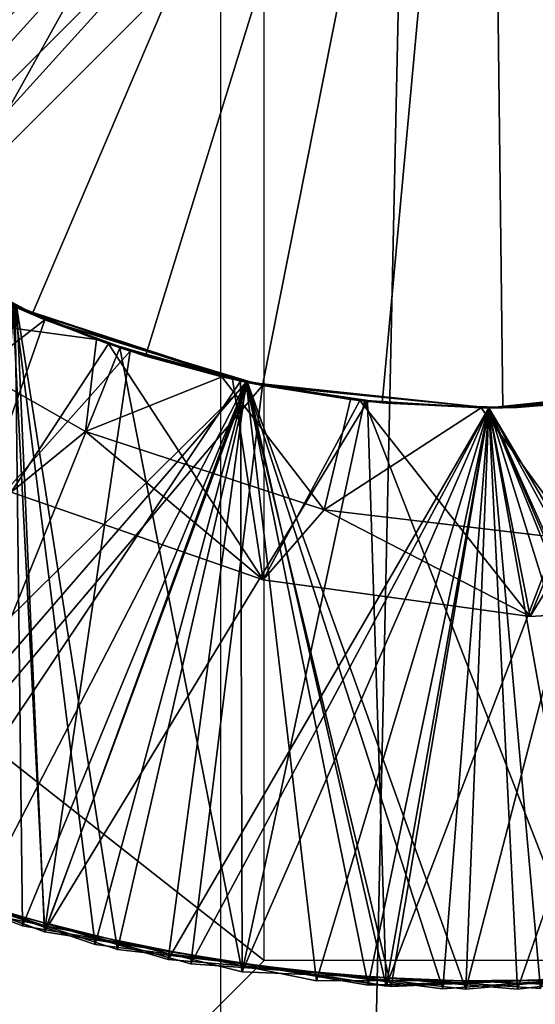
# Model space of a CAD drawing. Header units: millimetres. Extents: x -35 to 35, y -25 to 51.
# Tile 14 of 121: x -23.524 to -22.948, y 14.033 to 15.134. Entities that reach past the tile are written whole.
import ezdxf

# ---------------------------------------------------------------- set-up
doc = ezdxf.new("R2010")
doc.units = ezdxf.units.MM
doc.header["$LTSCALE"] = 65.185185
for name, color, linetype in [('129', 7, 'CONTINUOUS'), ('30', 7, 'CONTINUOUS'), ('31', 7, 'CONTINUOUS'), ('67', 7, 'CONTINUOUS'), ('69', 7, 'CONTINUOUS'), ('70', 7, 'CONTINUOUS'), ('71', 7, 'CONTINUOUS'), ('72', 7, 'CONTINUOUS'), ('73', 7, 'CONTINUOUS'), ('74', 7, 'CONTINUOUS'), ('75', 7, 'CONTINUOUS'), ('76', 7, 'CONTINUOUS'), ('82', 7, 'CONTINUOUS'), ('83', 7, 'CONTINUOUS'), ('93', 7, 'CONTINUOUS'), ('96', 7, 'CONTINUOUS'), ('97', 7, 'CONTINUOUS')]:
    doc.layers.add(name, color=color, linetype=linetype)

msp = doc.modelspace()

# ---------------------------------------------------------------- linework, layer by layer
at = {"layer": '129', "color": 250, "linetype": 'Continuous', "true_color": 0x1c1c1c}
for points in [[(23.3, 22.5, 72.991), (-23.3, -22.5, 72.991), (23.3, -22.5, 72.991), (23.3, 22.5, 72.991)], [(-23.3, 22.5, 72.991), (-23.3, -22.5, 72.991), (23.3, 22.5, 72.991), (-23.3, 22.5, 72.991)]]:
    msp.add_3dface(points, dxfattribs=at)
at = {"layer": '30', "color": 250, "linetype": 'Continuous', "true_color": 0x1c1c1c}
for points in [[(-23.6457, 41.8047, -103.1), (-22.4976, 42.8115, -103.1), (-23.6457, -9.8047, -103.1), (-23.6457, 41.8047, -103.1)], [(-23.6457, -9.8047, -103.1), (-22.4976, 42.8115, -103.1), (-22.4976, -10.8115, -103.1), (-23.6457, -9.8047, -103.1)]]:
    msp.add_3dface(points, dxfattribs=at)
at = {"layer": '31', "color": 250, "linetype": 'Continuous', "true_color": 0x1c1c1c}
for points in [[(-34.5, 16, -88.1), (-34.3687, 12.9931, -88.1), (34.5, 16, -88.1), (-34.5, 16, -88.1)], [(34.5, 16, -88.1), (-34.3687, 12.9931, -88.1), (34.3687, 12.9931, -88.1), (34.5, 16, -88.1)]]:
    msp.add_3dface(points, dxfattribs=at)
at = {"layer": '67', "linetype": 'Continuous'}
for points in [[(-23.4963, 14.7985, -114.3764), (-23.5276, 14.8119, -112.733), (-23.7205, 14.918, -114.4387), (-23.4963, 14.7985, -114.3764)], [(-23.4963, 14.7985, -114.7247), (-23.7205, 14.918, -114.787), (-23.5277, 14.8119, -116.3847), (-23.4963, 14.7985, -114.7247)], [(-23.4297, 14.7731, -96.7072), (-23.5639, 14.8287, -96.7428), (-23.5292, 14.8126, -98.3851), (-23.4297, 14.7731, -96.7072)], [(-23.4297, 14.7731, -96.3589), (-23.5283, 14.8122, -94.7332), (-23.5639, 14.8287, -96.3945), (-23.4297, 14.7731, -96.3589)], [(-23.4293, 14.7729, -92.7071), (-23.5637, 14.8286, -92.7428), (-23.5283, 14.8122, -94.3849), (-23.4293, 14.7729, -92.7071)], [(-23.4253, 14.7715, -118.3578), (-23.5277, 14.8119, -116.733), (-23.559, 14.8263, -118.3931), (-23.4253, 14.7715, -118.3578)], [(-23.4126, 14.7672, -106.7028), (-23.5423, 14.8185, -106.737), (-23.5314, 14.8136, -108.3857), (-23.4126, 14.7672, -106.7028)], [(-23.4126, 14.7672, -106.3545), (-23.5306, 14.8132, -104.7338), (-23.5423, 14.8185, -106.3886), (-23.4126, 14.7672, -106.3545)], [(-23.4026, 14.7639, -92.3519), (-23.5288, 14.8124, -92.1), (-23.5395, 14.8172, -92.3879), (-23.4026, 14.7639, -92.3519)], [(-23.2716, 14.7287, -110.3187), (-23.5314, 14.8136, -108.734), (-23.532, 14.8138, -110.3859), (-23.2716, 14.7287, -110.3187)], [(-23.2716, 14.7287, -110.667), (-23.532, 14.8138, -110.7342), (-23.5276, 14.8119, -112.3847), (-23.2716, 14.7287, -110.667)], [(-23.2714, 14.7287, -108.3186), (-23.4126, 14.7672, -106.7028), (-23.5314, 14.8136, -108.3857), (-23.2714, 14.7287, -108.3186)], [(-23.2714, 14.7287, -108.667), (-23.5314, 14.8136, -108.734), (-23.2716, 14.7287, -110.3187), (-23.2714, 14.7287, -108.667)], [(-23.2712, 14.7286, -104.3186), (-23.5299, 14.8129, -102.7336), (-23.5306, 14.8132, -104.3855), (-23.2712, 14.7286, -104.3186)], [(-23.2712, 14.7286, -104.6669), (-23.5306, 14.8132, -104.7338), (-23.2774, 14.7299, -106.3201), (-23.2712, 14.7286, -104.6669)], [(-23.2774, 14.7299, -106.3201), (-23.5306, 14.8132, -104.7338), (-23.4126, 14.7672, -106.3545), (-23.2774, 14.7299, -106.3201)], [(-23.2709, 14.7285, -102.6668), (-23.5299, 14.8129, -102.7336), (-23.2712, 14.7286, -104.3186), (-23.2709, 14.7285, -102.6668)], [(-23.2709, 14.7285, -102.3185), (-23.5293, 14.8126, -100.7335), (-23.5299, 14.8129, -102.3853), (-23.2709, 14.7285, -102.3185)], [(-23.2708, 14.7285, -100.6668), (-23.5293, 14.8126, -100.7335), (-23.2709, 14.7285, -102.3185), (-23.2708, 14.7285, -100.6668)], [(-23.2708, 14.7285, -100.3185), (-23.5292, 14.8126, -98.7335), (-23.5293, 14.8126, -100.3852), (-23.2708, 14.7285, -100.3185)], [(-23.2707, 14.7285, -98.6668), (-23.5292, 14.8126, -98.7335), (-23.2708, 14.7285, -100.3185), (-23.2707, 14.7285, -98.6668)], [(-23.2707, 14.7285, -98.3184), (-23.4297, 14.7731, -96.7072), (-23.5292, 14.8126, -98.3851), (-23.2707, 14.7285, -98.3184)], [(-23.2703, 14.7284, -92.1), (-23.5288, 14.8124, -92.1), (-23.4026, 14.7639, -92.3519), (-23.2703, 14.7284, -92.1)], [(-23.2703, 14.7284, -94.3183), (-23.4293, 14.7729, -92.7071), (-23.5283, 14.8122, -94.3849), (-23.2703, 14.7284, -94.3183)], [(-23.2896, 14.7327, -96.3232), (-23.5283, 14.8122, -94.7332), (-23.4297, 14.7731, -96.3589), (-23.2896, 14.7327, -96.3232)], [(-23.2703, 14.7284, -94.6667), (-23.5283, 14.8122, -94.7332), (-23.2896, 14.7327, -96.3232), (-23.2703, 14.7284, -94.6667)], [(-23.4009, 14.7634, -116.3515), (-23.4963, 14.7985, -114.7247), (-23.5277, 14.8119, -116.3847), (-23.4009, 14.7634, -116.3515)], [(-23.4009, 14.7634, -116.6998), (-23.5277, 14.8119, -116.733), (-23.4253, 14.7715, -118.3578), (-23.4009, 14.7634, -116.6998)], [(-23.2697, 14.7283, -112.6665), (-23.5276, 14.8119, -112.733), (-23.4963, 14.7985, -114.3764), (-23.2697, 14.7283, -112.6665)], [(-23.2697, 14.7283, -112.3182), (-23.2716, 14.7287, -110.667), (-23.5276, 14.8119, -112.3847), (-23.2697, 14.7283, -112.3182)], [(-23.2531, 14.7249, -114.314), (-23.2697, 14.7283, -112.6665), (-23.4963, 14.7985, -114.3764), (-23.2531, 14.7249, -114.314)], [(-23.2697, 14.7283, -116.3182), (-23.4963, 14.7985, -114.7247), (-23.4009, 14.7634, -116.3515), (-23.2697, 14.7283, -116.3182)], [(-23.2531, 14.7249, -114.6624), (-23.4963, 14.7985, -114.7247), (-23.2697, 14.7283, -116.3182), (-23.2531, 14.7249, -114.6624)], [(-23.2896, 14.7327, -96.6715), (-23.4297, 14.7731, -96.7072), (-23.2707, 14.7285, -98.3184), (-23.2896, 14.7327, -96.6715)], [(-23.2895, 14.7326, -92.6715), (-23.4293, 14.7729, -92.7071), (-23.2703, 14.7284, -94.3183), (-23.2895, 14.7326, -92.6715)], [(-23.2865, 14.732, -118.3224), (-23.4009, 14.7634, -116.6998), (-23.4253, 14.7715, -118.3578), (-23.2865, 14.732, -118.3224)], [(-23.2774, 14.7299, -106.6684), (-23.4126, 14.7672, -106.7028), (-23.2714, 14.7287, -108.3186), (-23.2774, 14.7299, -106.6684)], [(-23.2606, 14.7264, -92.3159), (-23.2703, 14.7284, -92.1), (-23.4026, 14.7639, -92.3519), (-23.2606, 14.7264, -92.3159)], [(-23.2697, 14.7283, -116.6665), (-23.4009, 14.7634, -116.6998), (-23.2865, 14.732, -118.3224), (-23.2697, 14.7283, -116.6665)], [(-23.1455, 14.7082, -96.2874), (-23.2703, 14.7284, -94.6667), (-23.2896, 14.7327, -96.3232), (-23.1455, 14.7082, -96.2874)], [(-23.1455, 14.7082, -96.6357), (-23.2896, 14.7327, -96.6715), (-23.2707, 14.7285, -98.3184), (-23.1455, 14.7082, -96.6357)], [(-23.1455, 14.7082, -92.6357), (-23.2895, 14.7326, -92.6715), (-23.2703, 14.7284, -94.3183), (-23.1455, 14.7082, -92.6357)], [(-23.1441, 14.708, -118.287), (-23.2697, 14.7283, -116.6665), (-23.2865, 14.732, -118.3224), (-23.1441, 14.708, -118.287)], [(-23.1391, 14.7075, -106.6341), (-23.2774, 14.7299, -106.6684), (-23.2714, 14.7287, -108.3186), (-23.1391, 14.7075, -106.6341)], [(-23.1391, 14.7075, -106.2858), (-23.2712, 14.7286, -104.6669), (-23.2774, 14.7299, -106.3201), (-23.1391, 14.7075, -106.2858)], [(-23, 14.7, -110.2517), (-23.2714, 14.7287, -108.667), (-23.2716, 14.7287, -110.3187), (-23, 14.7, -110.2517)], [(-23, 14.7, -112.2517), (-23.2716, 14.7287, -110.667), (-23.2697, 14.7283, -112.3182), (-23, 14.7, -112.2517)], [(-23, 14.7, -110.6), (-23.2716, 14.7287, -110.667), (-23, 14.7, -112.2517), (-23, 14.7, -110.6)], [(-23, 14.7, -108.2517), (-23.1391, 14.7075, -106.6341), (-23.2714, 14.7287, -108.3186), (-23, 14.7, -108.2517)], [(-23, 14.7, -108.6), (-23.2714, 14.7287, -108.667), (-23, 14.7, -110.2517), (-23, 14.7, -108.6)], [(-23, 14.7, -104.2517), (-23.2709, 14.7285, -102.6668), (-23.2712, 14.7286, -104.3186), (-23, 14.7, -104.2517)], [(-23, 14.7, -104.6), (-23.2712, 14.7286, -104.6669), (-23, 14.7, -106.2517), (-23, 14.7, -104.6)], [(-23, 14.7, -106.2517), (-23.2712, 14.7286, -104.6669), (-23.1391, 14.7075, -106.2858), (-23, 14.7, -106.2517)], [(-23, 14.7, -102.6), (-23.2709, 14.7285, -102.6668), (-23, 14.7, -104.2517), (-23, 14.7, -102.6)], [(-23, 14.7, -102.2517), (-23.2708, 14.7285, -100.6668), (-23.2709, 14.7285, -102.3185), (-23, 14.7, -102.2517)], [(-23, 14.7, -100.6), (-23.2708, 14.7285, -100.6668), (-23, 14.7, -102.2517), (-23, 14.7, -100.6)], [(-23, 14.7, -100.2517), (-23.2707, 14.7285, -98.6668), (-23.2708, 14.7285, -100.3185), (-23, 14.7, -100.2517)], [(-23, 14.7, -98.2517), (-23.1455, 14.7082, -96.6357), (-23.2707, 14.7285, -98.3184), (-23, 14.7, -98.2517)], [(-23, 14.7, -98.6), (-23.2707, 14.7285, -98.6668), (-23, 14.7, -100.2517), (-23, 14.7, -98.6)], [(-23.1152, 14.7051, -92.2799), (-23.2703, 14.7284, -92.1), (-23.2606, 14.7264, -92.3159), (-23.1152, 14.7051, -92.2799)], [(-23, 14.7, -92.1), (-23.2703, 14.7284, -92.1), (-23.1152, 14.7051, -92.2799), (-23, 14.7, -92.1)], [(-23, 14.7, -94.2517), (-23.1455, 14.7082, -92.6357), (-23.2703, 14.7284, -94.3183), (-23, 14.7, -94.2517)], [(-23, 14.7, -94.6), (-23.2703, 14.7284, -94.6667), (-23, 14.7, -96.2517), (-23, 14.7, -94.6)], [(-23, 14.7, -96.2517), (-23.2703, 14.7284, -94.6667), (-23.1455, 14.7082, -96.2874), (-23, 14.7, -96.2517)], [(-23, 14.7, -114.2517), (-23.2697, 14.7283, -112.6665), (-23.2531, 14.7249, -114.314), (-23, 14.7, -114.2517)], [(-23, 14.7, -112.6), (-23.2697, 14.7283, -112.6665), (-23, 14.7, -114.2517), (-23, 14.7, -112.6)], [(-23.1356, 14.7071, -116.2849), (-23.2531, 14.7249, -114.6624), (-23.2697, 14.7283, -116.3182), (-23.1356, 14.7071, -116.2849)], [(-23.1356, 14.7071, -116.6333), (-23.2697, 14.7283, -116.6665), (-23.1441, 14.708, -118.287), (-23.1356, 14.7071, -116.6333)], [(-23, 14.7, -116.2517), (-23.2531, 14.7249, -114.6624), (-23.1356, 14.7071, -116.2849), (-23, 14.7, -116.2517)], [(-23, 14.7, -114.6), (-23.2531, 14.7249, -114.6624), (-23, 14.7, -116.2517), (-23, 14.7, -114.6)], [(-22.7944, 14.7164, -92.1), (-23, 14.7, -92.1), (-22.822, 14.7122, -92.2079), (-22.7944, 14.7164, -92.1)], [(-23, 14.7, -92.6), (-23.1455, 14.7082, -92.6357), (-23, 14.7, -94.2517), (-23, 14.7, -92.6)], [(-23, 14.7, -96.6), (-23.1455, 14.7082, -96.6357), (-23, 14.7, -98.2517), (-23, 14.7, -96.6)], [(-23, 14.7, -118.2517), (-23.1356, 14.7071, -116.6333), (-23.1441, 14.708, -118.287), (-23, 14.7, -118.2517)], [(-23, 14.7, -106.6), (-23.1391, 14.7075, -106.6341), (-23, 14.7, -108.2517), (-23, 14.7, -106.6)], [(-23, 14.7, -116.6), (-23.1356, 14.7071, -116.6333), (-23, 14.7, -118.2517), (-23, 14.7, -116.6)], [(-22.9684, 14.7004, -92.2439), (-23, 14.7, -92.1), (-23.1152, 14.7051, -92.2799), (-22.9684, 14.7004, -92.2439)], [(-22.822, 14.7122, -92.2079), (-23, 14.7, -92.1), (-22.9684, 14.7004, -92.2439), (-22.822, 14.7122, -92.2079)]]:
    msp.add_3dface(points, dxfattribs=at)
at = {"layer": '69', "linetype": 'Continuous'}
for points in [[(-23.6318, 14.8639, -118.96), (-23.5106, 14.8045, -118.96), (-23.5729, 14.8331, -118.7453), (-23.6318, 14.8639, -118.96)], [(-23.5729, 14.8331, -118.7453), (-23.5106, 14.8045, -118.96), (-23.4384, 14.7762, -118.7095), (-23.5729, 14.8331, -118.7453)], [(-23.5106, 14.8045, -118.96), (-23.3838, 14.7579, -118.96), (-23.4384, 14.7762, -118.7095), (-23.5106, 14.8045, -118.96)], [(-23.4384, 14.7762, -118.7095), (-23.3838, 14.7579, -118.96), (-23.2983, 14.7347, -118.6737), (-23.4384, 14.7762, -118.7095)], [(-23.3838, 14.7579, -118.96), (-23.2529, 14.7248, -118.96), (-23.2983, 14.7347, -118.6737), (-23.3838, 14.7579, -118.96)], [(-23.2983, 14.7347, -118.6737), (-23.2529, 14.7248, -118.96), (-23.1545, 14.7092, -118.6379), (-23.2983, 14.7347, -118.6737)], [(-23, 14.7, -100.6), (-22.7306, 14.7282, -102.1852), (-22.7278, 14.7288, -100.5329), (-23, 14.7, -100.6)], [(-23, 14.7, -98.6), (-22.7278, 14.7288, -100.1845), (-22.8548, 14.7081, -98.5644), (-23, 14.7, -98.6)], [(-23, 14.7, -98.6), (-23, 14.7, -100.2517), (-22.7278, 14.7288, -100.1845), (-23, 14.7, -98.6)], [(-23, 14.7, -94.6), (-22.7301, 14.7283, -96.1851), (-22.73, 14.7284, -94.5334), (-23, 14.7, -94.6)], [(-23, 14.7, -92.6), (-22.73, 14.7284, -94.1851), (-22.8545, 14.7082, -92.5643), (-23, 14.7, -92.6)], [(-23, 14.7, -92.6), (-23, 14.7, -94.2517), (-22.73, 14.7284, -94.1851), (-23, 14.7, -92.6)], [(-23, 14.7, -114.6), (-22.8646, 14.7071, -116.2185), (-22.73, 14.7283, -114.5334), (-23, 14.7, -114.6)], [(-23, 14.7, -112.6), (-23, 14.7, -114.2517), (-22.73, 14.7283, -114.1851), (-23, 14.7, -112.6)], [(-23, 14.7, -112.6), (-22.73, 14.7283, -114.1851), (-22.8549, 14.7081, -112.5644), (-23, 14.7, -112.6)], [(-23, 14.7, -96.6), (-22.8548, 14.7081, -98.216), (-22.7301, 14.7283, -96.5334), (-23, 14.7, -96.6)], [(-23, 14.7, -94.6), (-23, 14.7, -96.2517), (-22.7301, 14.7283, -96.1851), (-23, 14.7, -94.6)], [(-23, 14.7, -108.6), (-23, 14.7, -110.2517), (-22.7305, 14.7282, -110.1852), (-23, 14.7, -108.6)], [(-23, 14.7, -108.6), (-22.7305, 14.7282, -110.1852), (-22.855, 14.7081, -108.5644), (-23, 14.7, -108.6)], [(-23, 14.7, -110.6), (-22.8549, 14.7081, -112.2161), (-22.7305, 14.7282, -110.5335), (-23, 14.7, -110.6)], [(-23, 14.7, -100.6), (-23, 14.7, -102.2517), (-22.7306, 14.7282, -102.1852), (-23, 14.7, -100.6)], [(-23, 14.7, -102.6), (-22.7307, 14.7282, -104.1852), (-22.7306, 14.7282, -102.5336), (-23, 14.7, -102.6)], [(-23, 14.7, -102.6), (-23, 14.7, -104.2517), (-22.7307, 14.7282, -104.1852), (-23, 14.7, -102.6)], [(-23, 14.7, -106.6), (-22.855, 14.7081, -108.2161), (-22.7306, 14.7282, -106.5336), (-23, 14.7, -106.6)], [(-23, 14.7, -104.6), (-23, 14.7, -106.2517), (-22.7306, 14.7282, -106.1852), (-23, 14.7, -104.6)], [(-23, 14.7, -104.6), (-22.7306, 14.7282, -106.1852), (-22.7307, 14.7282, -104.5336), (-23, 14.7, -104.6)], [(-23.2529, 14.7248, -118.96), (-23.1193, 14.7055, -118.96), (-23.1545, 14.7092, -118.6379), (-23.2529, 14.7248, -118.96)], [(-23.1545, 14.7092, -118.6379), (-23.1193, 14.7055, -118.96), (-23.0087, 14.7, -118.6021), (-23.1545, 14.7092, -118.6379)], [(-23.1193, 14.7055, -118.96), (-22.9843, 14.7001, -118.96), (-23.0087, 14.7, -118.6021), (-23.1193, 14.7055, -118.96)], [(-23.0087, 14.7, -118.6021), (-22.9843, 14.7001, -118.96), (-22.8628, 14.7073, -118.5663), (-23.0087, 14.7, -118.6021)], [(-23, 14.7, -116.6), (-22.8548, 14.7081, -118.216), (-22.8646, 14.7071, -116.5668), (-23, 14.7, -116.6)], [(-23, 14.7, -116.6), (-23, 14.7, -118.2517), (-22.8548, 14.7081, -118.216), (-23, 14.7, -116.6)], [(-23, 14.7, -110.6), (-23, 14.7, -112.2517), (-22.8549, 14.7081, -112.2161), (-23, 14.7, -110.6)], [(-23, 14.7, -96.6), (-23, 14.7, -98.2517), (-22.8548, 14.7081, -98.216), (-23, 14.7, -96.6)], [(-23, 14.7, -106.6), (-23, 14.7, -108.2517), (-22.855, 14.7081, -108.2161), (-23, 14.7, -106.6)], [(-23, 14.7, -114.6), (-23, 14.7, -116.2517), (-22.8646, 14.7071, -116.2185), (-23, 14.7, -114.6)], [(-22.9843, 14.7001, -118.96), (-22.8496, 14.7087, -118.96), (-22.8628, 14.7073, -118.5663), (-22.9843, 14.7001, -118.96)]]:
    msp.add_3dface(points, dxfattribs=at)
at = {"layer": '70', "linetype": 'Continuous'}
for points in [[(-23.4253, 14.7715, -118.3578), (-23.559, 14.8263, -118.3931), (-23.534, 14.6058, -118.4198), (-23.4253, 14.7715, -118.3578)], [(-23.4966, 14.1143, -116.5078), (-23.5277, 14.8119, -116.3847), (-23.8589, 14.2493, -116.571), (-23.4966, 14.1143, -116.5078)], [(-23.4009, 14.7634, -116.3515), (-23.5277, 14.8119, -116.3847), (-23.4966, 14.1143, -116.5078), (-23.4009, 14.7634, -116.3515)], [(-23.2523, 14.5077, -118.3622), (-23.4253, 14.7715, -118.3578), (-23.534, 14.6058, -118.4198), (-23.2523, 14.5077, -118.3622)], [(-23.2865, 14.732, -118.3224), (-23.4253, 14.7715, -118.3578), (-23.2523, 14.5077, -118.3622), (-23.2865, 14.732, -118.3224)], [(-23.2697, 14.7283, -116.3182), (-23.4009, 14.7634, -116.3515), (-23.4966, 14.1143, -116.5078), (-23.2697, 14.7283, -116.3182)], [(-23.1147, 14.0534, -116.4446), (-23.2697, 14.7283, -116.3182), (-23.4966, 14.1143, -116.5078), (-23.1147, 14.0534, -116.4446)], [(-23.1441, 14.708, -118.287), (-23.2865, 14.732, -118.3224), (-23.2523, 14.5077, -118.3622), (-23.1441, 14.708, -118.287)], [(-23.1356, 14.7071, -116.2849), (-23.2697, 14.7283, -116.3182), (-23.1147, 14.0534, -116.4446), (-23.1356, 14.7071, -116.2849)], [(-22.9539, 14.4667, -118.3048), (-23.1441, 14.708, -118.287), (-23.2523, 14.5077, -118.3622), (-22.9539, 14.4667, -118.3048)], [(-23, 14.7, -118.2517), (-23.1441, 14.708, -118.287), (-22.9539, 14.4667, -118.3048), (-23, 14.7, -118.2517)], [(-23, 14.7, -116.2517), (-23.1356, 14.7071, -116.2849), (-23.1147, 14.0534, -116.4446), (-23, 14.7, -116.2517)], [(-22.8548, 14.7081, -118.216), (-23, 14.7, -118.2517), (-22.9539, 14.4667, -118.3048), (-22.8548, 14.7081, -118.216)], [(-22.8646, 14.7071, -116.2185), (-23, 14.7, -116.2517), (-22.7284, 14.069, -116.3814), (-22.8646, 14.7071, -116.2185)], [(-22.6503, 14.4854, -118.2476), (-22.8548, 14.7081, -118.216), (-22.9539, 14.4667, -118.3048), (-22.6503, 14.4854, -118.2476)], [(-22.7284, 14.069, -116.3814), (-23, 14.7, -116.2517), (-23.1147, 14.0534, -116.4446), (-22.7284, 14.069, -116.3814)]]:
    msp.add_3dface(points, dxfattribs=at)
at = {"layer": '71', "linetype": 'Continuous'}
for points in [[(-23.5729, 14.8331, -118.7453), (-23.4384, 14.7762, -118.7095), (-23.6921, 14.8108, -118.7474), (-23.5729, 14.8331, -118.7453)], [(-23.5277, 14.8119, -116.733), (-23.4009, 14.7634, -116.6998), (-23.8589, 14.2493, -116.571), (-23.5277, 14.8119, -116.733)], [(-23.6921, 14.8108, -118.7474), (-23.4384, 14.7762, -118.7095), (-23.451, 14.6736, -118.6773), (-23.6921, 14.8108, -118.7474)], [(-23.4384, 14.7762, -118.7095), (-23.2983, 14.7347, -118.6737), (-23.451, 14.6736, -118.6773), (-23.4384, 14.7762, -118.7095)], [(-23.4009, 14.7634, -116.6998), (-23.4966, 14.1143, -116.5078), (-23.8589, 14.2493, -116.571), (-23.4009, 14.7634, -116.6998)], [(-23.4009, 14.7634, -116.6998), (-23.2697, 14.7283, -116.6665), (-23.4966, 14.1143, -116.5078), (-23.4009, 14.7634, -116.6998)], [(-23.2697, 14.7283, -116.6665), (-23.1356, 14.7071, -116.6333), (-23.4966, 14.1143, -116.5078), (-23.2697, 14.7283, -116.6665)], [(-23.451, 14.6736, -118.6773), (-23.2983, 14.7347, -118.6737), (-23.184, 14.586, -118.6075), (-23.451, 14.6736, -118.6773)], [(-23.2983, 14.7347, -118.6737), (-23.1545, 14.7092, -118.6379), (-23.184, 14.586, -118.6075), (-23.2983, 14.7347, -118.6737)], [(-23.1356, 14.7071, -116.6333), (-23.1147, 14.0534, -116.4446), (-23.4966, 14.1143, -116.5078), (-23.1356, 14.7071, -116.6333)], [(-23.1545, 14.7092, -118.6379), (-23.0087, 14.7, -118.6021), (-23.184, 14.586, -118.6075), (-23.1545, 14.7092, -118.6379)], [(-23.1356, 14.7071, -116.6333), (-23, 14.7, -116.6), (-23.1147, 14.0534, -116.4446), (-23.1356, 14.7071, -116.6333)], [(-22.8646, 14.7071, -116.5668), (-22.7284, 14.069, -116.3814), (-23.1147, 14.0534, -116.4446), (-22.8646, 14.7071, -116.5668)], [(-23, 14.7, -116.6), (-22.8646, 14.7071, -116.5668), (-23.1147, 14.0534, -116.4446), (-23, 14.7, -116.6)], [(-23.0087, 14.7, -118.6021), (-22.8628, 14.7073, -118.5663), (-22.9013, 14.5526, -118.5379), (-23.0087, 14.7, -118.6021)], [(-23.184, 14.586, -118.6075), (-23.0087, 14.7, -118.6021), (-22.9013, 14.5526, -118.5379), (-23.184, 14.586, -118.6075)]]:
    msp.add_3dface(points, dxfattribs=at)
at = {"layer": '72', "linetype": 'Continuous'}
for points in [[(-23.4963, 14.7985, -114.3764), (-23.7205, 14.918, -114.4387), (-24.0592, 14.3627, -114.6086), (-23.4963, 14.7985, -114.3764)], [(-23.4964, 14.1142, -110.5078), (-23.532, 14.8138, -110.3859), (-23.8634, 14.2516, -110.5718), (-23.4964, 14.1142, -110.5078)], [(-23.2714, 14.7287, -108.3186), (-23.5314, 14.8136, -108.3857), (-23.5768, 14.1373, -108.5214), (-23.2714, 14.7287, -108.3186)], [(-23.2716, 14.7287, -110.3187), (-23.532, 14.8138, -110.3859), (-23.4964, 14.1142, -110.5078), (-23.2716, 14.7287, -110.3187)], [(-23.4151, 14.0947, -112.4941), (-23.5276, 14.8119, -112.3847), (-23.7876, 14.2162, -112.5582), (-23.4151, 14.0947, -112.4941)], [(-23.2697, 14.7283, -112.3182), (-23.5276, 14.8119, -112.3847), (-23.4151, 14.0947, -112.4941), (-23.2697, 14.7283, -112.3182)], [(-23.7104, 14.184, -114.5445), (-23.4963, 14.7985, -114.3764), (-24.0592, 14.3627, -114.6086), (-23.7104, 14.184, -114.5445)], [(-23.2531, 14.7249, -114.314), (-23.4963, 14.7985, -114.3764), (-23.7104, 14.184, -114.5445), (-23.2531, 14.7249, -114.314)], [(-23.1927, 14.0595, -108.4573), (-23.2714, 14.7287, -108.3186), (-23.5768, 14.1373, -108.5214), (-23.1927, 14.0595, -108.4573)], [(-23.1093, 14.0531, -110.4437), (-23.2716, 14.7287, -110.3187), (-23.4964, 14.1142, -110.5078), (-23.1093, 14.0531, -110.4437)], [(-23.0257, 14.0502, -112.43), (-23.2697, 14.7283, -112.3182), (-23.4151, 14.0947, -112.4941), (-23.0257, 14.0502, -112.43)], [(-23, 14.7, -110.2517), (-23.2716, 14.7287, -110.3187), (-23.1093, 14.0531, -110.4437), (-23, 14.7, -110.2517)], [(-23, 14.7, -108.2517), (-23.2714, 14.7287, -108.3186), (-23.1927, 14.0595, -108.4573), (-23, 14.7, -108.2517)], [(-23, 14.7, -112.2517), (-23.2697, 14.7283, -112.3182), (-23.0257, 14.0502, -112.43), (-23, 14.7, -112.2517)], [(-22.73, 14.7283, -114.1851), (-23, 14.7, -114.2517), (-22.9421, 14.0509, -114.4164), (-22.73, 14.7283, -114.1851)], [(-22.7305, 14.7282, -110.1852), (-23, 14.7, -110.2517), (-22.7179, 14.0705, -110.3796), (-22.7305, 14.7282, -110.1852)], [(-23.333, 14.0786, -114.4805), (-23.2531, 14.7249, -114.314), (-23.7104, 14.184, -114.5445), (-23.333, 14.0786, -114.4805)], [(-23, 14.7, -114.2517), (-23.2531, 14.7249, -114.314), (-23.333, 14.0786, -114.4805), (-23, 14.7, -114.2517)], [(-22.855, 14.7081, -108.2161), (-23, 14.7, -108.2517), (-22.8009, 14.0602, -108.3933), (-22.855, 14.7081, -108.2161)], [(-22.8549, 14.7081, -112.2161), (-23, 14.7, -112.2517), (-22.6354, 14.0844, -112.366), (-22.8549, 14.7081, -112.2161)], [(-22.9421, 14.0509, -114.4164), (-23, 14.7, -114.2517), (-23.333, 14.0786, -114.4805), (-22.9421, 14.0509, -114.4164)], [(-22.8009, 14.0602, -108.3933), (-23, 14.7, -108.2517), (-23.1927, 14.0595, -108.4573), (-22.8009, 14.0602, -108.3933)], [(-22.7179, 14.0705, -110.3796), (-23, 14.7, -110.2517), (-23.1093, 14.0531, -110.4437), (-22.7179, 14.0705, -110.3796)], [(-22.6354, 14.0844, -112.366), (-23, 14.7, -112.2517), (-23.0257, 14.0502, -112.43), (-22.6354, 14.0844, -112.366)]]:
    msp.add_3dface(points, dxfattribs=at)
at = {"layer": '73', "linetype": 'Continuous'}
for points in [[(-23.7205, 14.918, -114.787), (-23.4963, 14.7985, -114.7247), (-24.0592, 14.3627, -114.6086), (-23.7205, 14.918, -114.787)], [(-23.532, 14.8138, -110.7342), (-23.4964, 14.1142, -110.5078), (-23.8634, 14.2516, -110.5718), (-23.532, 14.8138, -110.7342)], [(-23.5314, 14.8136, -108.734), (-23.2714, 14.7287, -108.667), (-23.5768, 14.1373, -108.5214), (-23.5314, 14.8136, -108.734)], [(-23.532, 14.8138, -110.7342), (-23.2716, 14.7287, -110.667), (-23.4964, 14.1142, -110.5078), (-23.532, 14.8138, -110.7342)], [(-23.5276, 14.8119, -112.733), (-23.2697, 14.7283, -112.6665), (-23.7876, 14.2162, -112.5582), (-23.5276, 14.8119, -112.733)], [(-23.4963, 14.7985, -114.7247), (-23.7104, 14.184, -114.5445), (-24.0592, 14.3627, -114.6086), (-23.4963, 14.7985, -114.7247)], [(-23.4963, 14.7985, -114.7247), (-23.2531, 14.7249, -114.6624), (-23.7104, 14.184, -114.5445), (-23.4963, 14.7985, -114.7247)], [(-23.2697, 14.7283, -112.6665), (-23.4151, 14.0947, -112.4941), (-23.7876, 14.2162, -112.5582), (-23.2697, 14.7283, -112.6665)], [(-23.2714, 14.7287, -108.667), (-23.1927, 14.0595, -108.4573), (-23.5768, 14.1373, -108.5214), (-23.2714, 14.7287, -108.667)], [(-23.2716, 14.7287, -110.667), (-23.1093, 14.0531, -110.4437), (-23.4964, 14.1142, -110.5078), (-23.2716, 14.7287, -110.667)], [(-23.2697, 14.7283, -112.6665), (-23.0257, 14.0502, -112.43), (-23.4151, 14.0947, -112.4941), (-23.2697, 14.7283, -112.6665)], [(-23.2716, 14.7287, -110.667), (-23, 14.7, -110.6), (-23.1093, 14.0531, -110.4437), (-23.2716, 14.7287, -110.667)], [(-23.2714, 14.7287, -108.667), (-23, 14.7, -108.6), (-23.1927, 14.0595, -108.4573), (-23.2714, 14.7287, -108.667)], [(-23.2697, 14.7283, -112.6665), (-23, 14.7, -112.6), (-23.0257, 14.0502, -112.43), (-23.2697, 14.7283, -112.6665)], [(-23, 14.7, -114.6), (-22.73, 14.7283, -114.5334), (-22.9421, 14.0509, -114.4164), (-23, 14.7, -114.6)], [(-23, 14.7, -110.6), (-22.7305, 14.7282, -110.5335), (-22.7179, 14.0705, -110.3796), (-23, 14.7, -110.6)], [(-23.2531, 14.7249, -114.6624), (-23.333, 14.0786, -114.4805), (-23.7104, 14.184, -114.5445), (-23.2531, 14.7249, -114.6624)], [(-23.2531, 14.7249, -114.6624), (-23, 14.7, -114.6), (-23.333, 14.0786, -114.4805), (-23.2531, 14.7249, -114.6624)], [(-23, 14.7, -112.6), (-22.8549, 14.7081, -112.5644), (-23.0257, 14.0502, -112.43), (-23, 14.7, -112.6)], [(-22.8549, 14.7081, -112.5644), (-22.6354, 14.0844, -112.366), (-23.0257, 14.0502, -112.43), (-22.8549, 14.7081, -112.5644)], [(-23, 14.7, -108.6), (-22.855, 14.7081, -108.5644), (-22.8009, 14.0602, -108.3933), (-23, 14.7, -108.6)], [(-23, 14.7, -114.6), (-22.9421, 14.0509, -114.4164), (-23.333, 14.0786, -114.4805), (-23, 14.7, -114.6)], [(-23, 14.7, -108.6), (-22.8009, 14.0602, -108.3933), (-23.1927, 14.0595, -108.4573), (-23, 14.7, -108.6)], [(-23, 14.7, -110.6), (-22.7179, 14.0705, -110.3796), (-23.1093, 14.0531, -110.4437), (-23, 14.7, -110.6)]]:
    msp.add_3dface(points, dxfattribs=at)
at = {"layer": '74', "linetype": 'Continuous'}
for points in [[(-23.2712, 14.7286, -104.3186), (-23.5306, 14.8132, -104.3855), (-23.7343, 14.1935, -104.5487), (-23.2712, 14.7286, -104.3186)], [(-23.4126, 14.7672, -106.3545), (-23.5423, 14.8185, -106.3886), (-23.6562, 14.1637, -106.5351), (-23.4126, 14.7672, -106.3545)], [(-23.5213, 14.121, -100.512), (-23.5293, 14.8126, -100.3852), (-23.8864, 14.2631, -100.576), (-23.5213, 14.121, -100.512)], [(-23.4402, 14.1003, -102.4983), (-23.5299, 14.8129, -102.3853), (-23.8111, 14.2267, -102.5624), (-23.4402, 14.1003, -102.4983)], [(-23.2709, 14.7285, -102.3185), (-23.5299, 14.8129, -102.3853), (-23.4402, 14.1003, -102.4983), (-23.2709, 14.7285, -102.3185)], [(-23.2708, 14.7285, -100.3185), (-23.5293, 14.8126, -100.3852), (-23.5213, 14.121, -100.512), (-23.2708, 14.7285, -100.3185)], [(-23.2758, 14.0696, -106.471), (-23.4126, 14.7672, -106.3545), (-23.6562, 14.1637, -106.5351), (-23.2758, 14.0696, -106.471)], [(-23.2774, 14.7299, -106.3201), (-23.4126, 14.7672, -106.3545), (-23.2758, 14.0696, -106.471), (-23.2774, 14.7299, -106.3201)], [(-23.3583, 14.0832, -104.4847), (-23.2712, 14.7286, -104.3186), (-23.7343, 14.1935, -104.5487), (-23.3583, 14.0832, -104.4847)], [(-23.135, 14.0547, -100.4479), (-23.2708, 14.7285, -100.3185), (-23.5213, 14.121, -100.512), (-23.135, 14.0547, -100.4479)], [(-23.0515, 14.0507, -102.4342), (-23.2709, 14.7285, -102.3185), (-23.4402, 14.1003, -102.4983), (-23.0515, 14.0507, -102.4342)], [(-23, 14.7, -104.2517), (-23.2712, 14.7286, -104.3186), (-23.3583, 14.0832, -104.4847), (-23, 14.7, -104.2517)], [(-23.1391, 14.7075, -106.2858), (-23.2774, 14.7299, -106.3201), (-23.2758, 14.0696, -106.471), (-23.1391, 14.7075, -106.2858)], [(-23, 14.7, -102.2517), (-23.2709, 14.7285, -102.3185), (-23.0515, 14.0507, -102.4342), (-23, 14.7, -102.2517)], [(-23, 14.7, -100.2517), (-23.2708, 14.7285, -100.3185), (-23.135, 14.0547, -100.4479), (-23, 14.7, -100.2517)], [(-22.7278, 14.7288, -100.1845), (-23, 14.7, -100.2517), (-22.7433, 14.067, -100.3838), (-22.7278, 14.7288, -100.1845)], [(-22.7306, 14.7282, -106.1852), (-23, 14.7, -106.2517), (-22.8842, 14.0534, -106.4069), (-22.7306, 14.7282, -106.1852)], [(-22.7307, 14.7282, -104.1852), (-23, 14.7, -104.2517), (-22.9678, 14.0503, -104.4206), (-22.7307, 14.7282, -104.1852)], [(-22.7306, 14.7282, -102.1852), (-23, 14.7, -102.2517), (-22.6607, 14.0797, -102.3702), (-22.7306, 14.7282, -102.1852)], [(-22.5786, 14.0961, -104.3565), (-22.7307, 14.7282, -104.1852), (-22.9678, 14.0503, -104.4206), (-22.5786, 14.0961, -104.3565)], [(-22.8842, 14.0534, -106.4069), (-23.1391, 14.7075, -106.2858), (-23.2758, 14.0696, -106.471), (-22.8842, 14.0534, -106.4069)], [(-23, 14.7, -106.2517), (-23.1391, 14.7075, -106.2858), (-22.8842, 14.0534, -106.4069), (-23, 14.7, -106.2517)], [(-22.9678, 14.0503, -104.4206), (-23, 14.7, -104.2517), (-23.3583, 14.0832, -104.4847), (-22.9678, 14.0503, -104.4206)], [(-22.7433, 14.067, -100.3838), (-23, 14.7, -100.2517), (-23.135, 14.0547, -100.4479), (-22.7433, 14.067, -100.3838)], [(-22.6607, 14.0797, -102.3702), (-23, 14.7, -102.2517), (-23.0515, 14.0507, -102.4342), (-22.6607, 14.0797, -102.3702)]]:
    msp.add_3dface(points, dxfattribs=at)
at = {"layer": '75', "linetype": 'Continuous'}
for points in [[(-23.5306, 14.8132, -104.7338), (-23.2712, 14.7286, -104.6669), (-23.7343, 14.1935, -104.5487), (-23.5306, 14.8132, -104.7338)], [(-23.5423, 14.8185, -106.737), (-23.4126, 14.7672, -106.7028), (-23.6562, 14.1637, -106.5351), (-23.5423, 14.8185, -106.737)], [(-23.5293, 14.8126, -100.7335), (-23.5213, 14.121, -100.512), (-23.8864, 14.2631, -100.576), (-23.5293, 14.8126, -100.7335)], [(-23.5299, 14.8129, -102.7336), (-23.4402, 14.1003, -102.4983), (-23.8111, 14.2267, -102.5624), (-23.5299, 14.8129, -102.7336)], [(-23.5299, 14.8129, -102.7336), (-23.2709, 14.7285, -102.6668), (-23.4402, 14.1003, -102.4983), (-23.5299, 14.8129, -102.7336)], [(-23.5293, 14.8126, -100.7335), (-23.2708, 14.7285, -100.6668), (-23.5213, 14.121, -100.512), (-23.5293, 14.8126, -100.7335)], [(-23.4126, 14.7672, -106.7028), (-23.2774, 14.7299, -106.6684), (-23.6562, 14.1637, -106.5351), (-23.4126, 14.7672, -106.7028)], [(-23.2712, 14.7286, -104.6669), (-23.3583, 14.0832, -104.4847), (-23.7343, 14.1935, -104.5487), (-23.2712, 14.7286, -104.6669)], [(-23.2774, 14.7299, -106.6684), (-23.2758, 14.0696, -106.471), (-23.6562, 14.1637, -106.5351), (-23.2774, 14.7299, -106.6684)], [(-23.2708, 14.7285, -100.6668), (-23.135, 14.0547, -100.4479), (-23.5213, 14.121, -100.512), (-23.2708, 14.7285, -100.6668)], [(-23.2709, 14.7285, -102.6668), (-23.0515, 14.0507, -102.4342), (-23.4402, 14.1003, -102.4983), (-23.2709, 14.7285, -102.6668)], [(-23.2712, 14.7286, -104.6669), (-23, 14.7, -104.6), (-23.3583, 14.0832, -104.4847), (-23.2712, 14.7286, -104.6669)], [(-23.2774, 14.7299, -106.6684), (-23.1391, 14.7075, -106.6341), (-23.2758, 14.0696, -106.471), (-23.2774, 14.7299, -106.6684)], [(-23.2709, 14.7285, -102.6668), (-23, 14.7, -102.6), (-23.0515, 14.0507, -102.4342), (-23.2709, 14.7285, -102.6668)], [(-23.2708, 14.7285, -100.6668), (-23, 14.7, -100.6), (-23.135, 14.0547, -100.4479), (-23.2708, 14.7285, -100.6668)], [(-23, 14.7, -100.6), (-22.7278, 14.7288, -100.5329), (-22.7433, 14.067, -100.3838), (-23, 14.7, -100.6)], [(-23, 14.7, -102.6), (-22.7306, 14.7282, -102.5336), (-22.6607, 14.0797, -102.3702), (-23, 14.7, -102.6)], [(-23, 14.7, -106.6), (-22.7306, 14.7282, -106.5336), (-22.8842, 14.0534, -106.4069), (-23, 14.7, -106.6)], [(-23, 14.7, -104.6), (-22.7307, 14.7282, -104.5336), (-22.9678, 14.0503, -104.4206), (-23, 14.7, -104.6)], [(-22.7307, 14.7282, -104.5336), (-22.5786, 14.0961, -104.3565), (-22.9678, 14.0503, -104.4206), (-22.7307, 14.7282, -104.5336)], [(-23.1391, 14.7075, -106.6341), (-23, 14.7, -106.6), (-23.2758, 14.0696, -106.471), (-23.1391, 14.7075, -106.6341)], [(-23, 14.7, -104.6), (-22.9678, 14.0503, -104.4206), (-23.3583, 14.0832, -104.4847), (-23, 14.7, -104.6)], [(-23, 14.7, -106.6), (-22.8842, 14.0534, -106.4069), (-23.2758, 14.0696, -106.471), (-23, 14.7, -106.6)], [(-23, 14.7, -100.6), (-22.7433, 14.067, -100.3838), (-23.135, 14.0547, -100.4479), (-23, 14.7, -100.6)], [(-23, 14.7, -102.6), (-22.6607, 14.0797, -102.3702), (-23.0515, 14.0507, -102.4342), (-23, 14.7, -102.6)]]:
    msp.add_3dface(points, dxfattribs=at)
at = {"layer": '76', "linetype": 'Continuous'}
for points in [[(-23.9498, 15.1124, -118.96), (-24.0368, 15.2157, -118.96), (-23, 16, -122.6), (-23.9498, 15.1124, -118.96)], [(-23.8526, 15.0187, -118.96), (-23.9498, 15.1124, -118.96), (-23, 16, -122.6), (-23.8526, 15.0187, -118.96)], [(-23.7462, 14.9355, -118.96), (-23.8526, 15.0187, -118.96), (-23, 16, -122.6), (-23.7462, 14.9355, -118.96)], [(-23.6318, 14.8639, -118.96), (-23.7462, 14.9355, -118.96), (-23, 16, -122.6), (-23.6318, 14.8639, -118.96)], [(-23.5106, 14.8045, -118.96), (-23.6318, 14.8639, -118.96), (-23, 16, -122.6), (-23.5106, 14.8045, -118.96)], [(-23.3838, 14.7579, -118.96), (-23.5106, 14.8045, -118.96), (-23, 16, -122.6), (-23.3838, 14.7579, -118.96)], [(-23.2529, 14.7248, -118.96), (-23.3838, 14.7579, -118.96), (-23, 16, -122.6), (-23.2529, 14.7248, -118.96)], [(-23.1193, 14.7055, -118.96), (-23.2529, 14.7248, -118.96), (-23, 16, -122.6), (-23.1193, 14.7055, -118.96)], [(-22.9843, 14.7001, -118.96), (-23.1193, 14.7055, -118.96), (-23, 16, -122.6), (-22.9843, 14.7001, -118.96)], [(-22.2283, 14.9538, -118.96), (-22.341, 14.8794, -118.96), (-23, 16, -122.6), (-22.2283, 14.9538, -118.96)], [(-22.341, 14.8794, -118.96), (-22.4608, 14.8171, -118.96), (-23, 16, -122.6), (-22.341, 14.8794, -118.96)], [(-22.4608, 14.8171, -118.96), (-22.5864, 14.7676, -118.96), (-23, 16, -122.6), (-22.4608, 14.8171, -118.96)], [(-22.5864, 14.7676, -118.96), (-22.7165, 14.7313, -118.96), (-23, 16, -122.6), (-22.5864, 14.7676, -118.96)], [(-22.7165, 14.7313, -118.96), (-22.8496, 14.7087, -118.96), (-23, 16, -122.6), (-22.7165, 14.7313, -118.96)], [(-22.8496, 14.7087, -118.96), (-22.9843, 14.7001, -118.96), (-23, 16, -122.6), (-22.8496, 14.7087, -118.96)], [(-22.1239, 15.0395, -118.96), (-22.2283, 14.9538, -118.96), (-23, 16, -122.6), (-22.1239, 15.0395, -118.96)], [(-22.029, 15.1356, -118.96), (-22.1239, 15.0395, -118.96), (-23, 16, -122.6), (-22.029, 15.1356, -118.96)], [(-23.534, 14.6058, -118.4198), (-23.6921, 14.8108, -118.7474), (-23.451, 14.6736, -118.6773), (-23.534, 14.6058, -118.4198)], [(-23.2523, 14.5077, -118.3622), (-23.534, 14.6058, -118.4198), (-23.451, 14.6736, -118.6773), (-23.2523, 14.5077, -118.3622)], [(-23.2523, 14.5077, -118.3622), (-23.451, 14.6736, -118.6773), (-23.184, 14.586, -118.6075), (-23.2523, 14.5077, -118.3622)], [(-22.9539, 14.4667, -118.3048), (-23.2523, 14.5077, -118.3622), (-23.184, 14.586, -118.6075), (-22.9539, 14.4667, -118.3048)], [(-22.9539, 14.4667, -118.3048), (-23.184, 14.586, -118.6075), (-22.9013, 14.5526, -118.5379), (-22.9539, 14.4667, -118.3048)], [(-22.6503, 14.4854, -118.2476), (-22.9539, 14.4667, -118.3048), (-22.9013, 14.5526, -118.5379), (-22.6503, 14.4854, -118.2476)]]:
    msp.add_3dface(points, dxfattribs=at)
at = {"layer": '82', "linetype": 'Continuous'}
for points in [[(-23.251, 14.0824, -89.2), (-23.251, 15.2792, -89.2), (-23.921, 14.6091, -87.3591), (-23.251, 14.0824, -89.2)], [(-23.886, 13.4473, -87.4553), (-23.251, 14.0824, -89.2), (-23.921, 14.6091, -87.3591), (-23.886, 13.4473, -87.4553)]]:
    msp.add_3dface(points, dxfattribs=at)
at = {"layer": '83', "linetype": 'Continuous'}
for points in [[(-23.251, 14.0824, -89.2), (-23.886, 13.4473, -87.4553), (-22.749, 14.0824, -89.2), (-23.251, 14.0824, -89.2)], [(-22.749, 14.0824, -89.2), (-23.886, 13.4473, -87.4553), (-22.114, 13.4473, -87.4553), (-22.749, 14.0824, -89.2)]]:
    msp.add_3dface(points, dxfattribs=at)
at = {"layer": '93', "linetype": 'Continuous'}
for points in [[(-23.4803, 15.6869, -89.2), (-23.5935, 15.7329, -89.2), (-24.2635, 15.0599, -87.3526), (-23.4803, 15.6869, -89.2)], [(-24.1532, 15.0127, -87.3489), (-23.4803, 15.6869, -89.2), (-24.2635, 15.0599, -87.3526), (-24.1532, 15.0127, -87.3489)], [(-23.3854, 15.6146, -89.2), (-23.4803, 15.6869, -89.2), (-24.1532, 15.0127, -87.3489), (-23.3854, 15.6146, -89.2)], [(-24.059, 14.9397, -87.3477), (-23.3854, 15.6146, -89.2), (-24.1532, 15.0127, -87.3489), (-24.059, 14.9397, -87.3477)], [(-23.3131, 15.5196, -89.2), (-23.3854, 15.6146, -89.2), (-24.059, 14.9397, -87.3477), (-23.3131, 15.5196, -89.2)], [(-23.9862, 14.8449, -87.349), (-23.3131, 15.5196, -89.2), (-24.059, 14.9397, -87.3477), (-23.9862, 14.8449, -87.349)], [(-23.9395, 14.7342, -87.3527), (-23.3131, 15.5196, -89.2), (-23.9862, 14.8449, -87.349), (-23.9395, 14.7342, -87.3527)], [(-23.2671, 15.4064, -89.2), (-23.3131, 15.5196, -89.2), (-23.9395, 14.7342, -87.3527), (-23.2671, 15.4064, -89.2)], [(-23.9265, 14.6736, -87.3556), (-23.2671, 15.4064, -89.2), (-23.9395, 14.7342, -87.3527), (-23.9265, 14.6736, -87.3556)], [(-23.2551, 15.344, -89.2), (-23.2671, 15.4064, -89.2), (-23.9265, 14.6736, -87.3556), (-23.2551, 15.344, -89.2)], [(-23.921, 14.6091, -87.3591), (-23.2551, 15.344, -89.2), (-23.9265, 14.6736, -87.3556), (-23.921, 14.6091, -87.3591)], [(-23.921, 14.6091, -87.3591), (-23.251, 15.2792, -89.2), (-23.2551, 15.344, -89.2), (-23.921, 14.6091, -87.3591)]]:
    msp.add_3dface(points, dxfattribs=at)
at = {"layer": '96', "linetype": 'Continuous'}
for points in [[(-4.6, 7, -33.1), (-24.5, -24.5, -33.1), (-4.6, 22.7929, -33.1), (-4.6, 7, -33.1)], [(24.5, 22.7929, -33.1), (-24.5, -24.5, -33.1), (4.6, 7, -33.1), (24.5, 22.7929, -33.1)], [(24.5, -24.5, -33.1), (-24.5, -24.5, -33.1), (24.5, 22.7929, -33.1), (24.5, -24.5, -33.1)], [(-24.5, -24.5, -33.1), (-24.5, 22.7929, -33.1), (-4.6, 22.7929, -33.1), (-24.5, -24.5, -33.1)]]:
    msp.add_3dface(points, dxfattribs=at)
at = {"layer": '97', "linetype": 'Continuous'}
for points in [[(-25, -24.5, 72.9), (25, 24.5, 72.9), (-25, 24.5, 72.9), (-25, -24.5, 72.9)], [(25, -24.5, 72.9), (25, 24.5, 72.9), (-25, -24.5, 72.9), (25, -24.5, 72.9)]]:
    msp.add_3dface(points, dxfattribs=at)

doc.saveas('drawing.dxf')
